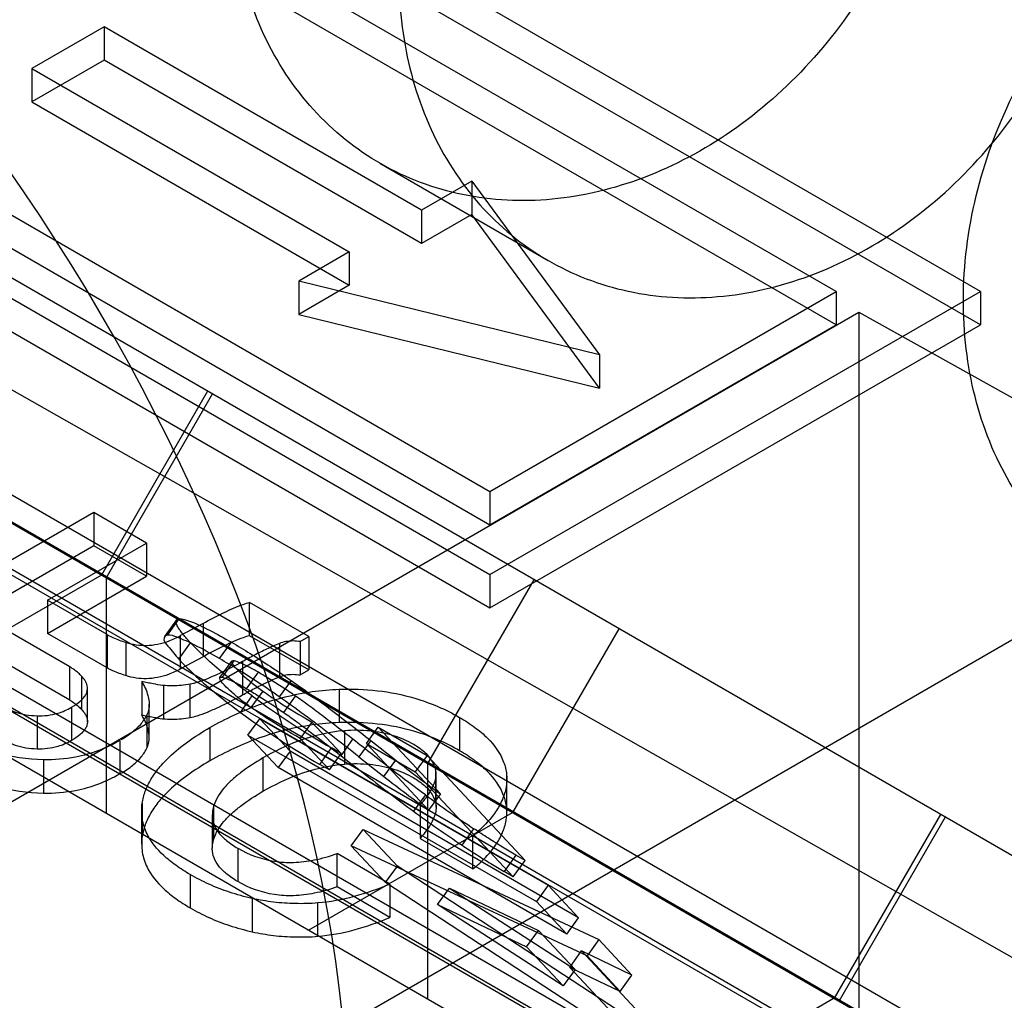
# Model space of a CAD drawing. Header units: millimetres. Extents: x 60 to 337, y 43 to 512.
# Tile 34 of 73: x 148.92 to 153.74, y 211.95 to 216.76. Entities that reach past the tile are written whole.
import ezdxf

# ---------------------------------------------------------------- set-up
doc = ezdxf.new("R2010")
doc.units = ezdxf.units.MM
doc.header["$LTSCALE"] = 36.045028
doc.layers.get('0').update_dxf_attribs({"linetype": 'CONTINUOUS'})

msp = doc.modelspace()

# ---------------------------------------------------------------- linework, layer by layer
at = {"color": 7, "linetype": 'CONTINUOUS'}
for p, q in [((154.8587, 210.8417), (104.5691, 239.8758)), ((105.1005, 239.7033), (155.3902, 210.6692)), ((104.5648, 239.6476), (154.8545, 210.6135)), ((104.832, 239.4651), (155.1216, 210.4311)), ((160.6382, 208.7009), (110.3254, 237.7484)), ((107.017, 237.6493), (157.3066, 208.6152)), ((157.2566, 208.5286), (106.967, 237.5627)), ((161.8566, 205.6418), (106.967, 237.3318)), ((109.8054, 236.8477), (160.1182, 207.8002)), ((153.8675, 210.5022), (133.587, 222.2108)), ((242.3414, 161.9171), (138.7057, 220.7146)), ((153.6267, 215.4254), (145.1414, 220.3243)), ((153.6267, 215.2621), (145.1414, 220.161)), ((142.7373, 218.9362), (151.2226, 214.0374)), ((142.7373, 218.7729), (151.2226, 213.8741)), ((149.3841, 211.1796), (162.112, 218.528)), ((152.9196, 215.4254), (149.2073, 217.5686)), ((152.9196, 215.2621), (149.2073, 217.4053)), ((149.3311, 216.7215), (148.9775, 216.5174)), ((150.8867, 215.8234), (149.3311, 216.7215)), ((149.3311, 216.7215), (149.3311, 216.5582)), ((147.5103, 216.5889), (151.2226, 214.4456)), ((149.3311, 216.5582), (148.9775, 216.3541)), ((150.8867, 215.6601), (149.3311, 216.5582)), ((148.9775, 216.5174), (150.5332, 215.6193)), ((148.9775, 216.5174), (148.9775, 216.3541)), ((147.5103, 216.4256), (151.2226, 214.2823)), ((148.9775, 216.3541), (150.5332, 215.456)), ((150.6834, 216.0533), (151.5084, 215.577)), ((151.1342, 215.9663), (150.8867, 215.8234)), ((151.1342, 215.9663), (151.76, 215.1151)), ((151.1342, 215.9663), (151.1342, 215.803)), ((150.8867, 215.8234), (150.8867, 215.6601)), ((151.1342, 215.803), (150.8867, 215.6601)), ((151.76, 214.9518), (151.1342, 215.803)), ((150.5332, 215.6193), (150.2857, 215.4764)), ((150.5332, 215.6193), (150.5332, 215.456)), ((151.76, 215.1151), (150.2857, 215.4764)), ((150.2857, 215.4764), (150.2857, 215.3131)), ((150.5332, 215.456), (150.2857, 215.3131)), ((151.2226, 214.4456), (152.9196, 215.4254)), ((151.2226, 214.0374), (153.6267, 215.4254)), ((152.9196, 215.4254), (152.9196, 215.2621)), ((153.6267, 215.4254), (153.6267, 215.2621)), ((132.3401, 203.3773), (153.0311, 215.3231)), ((150.2857, 215.3131), (151.76, 214.9518)), ((153.0311, 215.3231), (165.2599, 208.5052)), ((153.0311, 215.3231), (153.0311, 196.9111)), ((151.2226, 214.2823), (152.9196, 215.2621)), ((151.2226, 213.8741), (153.6267, 215.2621)), ((151.76, 215.1151), (151.76, 214.9518)), ((149.8387, 214.9359), (149.3187, 214.0352)), ((149.8618, 214.9225), (149.3418, 214.0218)), ((151.2226, 214.4456), (151.2226, 214.2823)), ((149.2806, 214.3421), (148.0078, 213.6072)), ((149.5398, 214.1924), (149.2806, 214.3421)), ((149.2806, 214.3421), (149.2806, 214.1788)), ((149.2806, 214.1788), (148.0078, 213.4439)), ((149.0542, 213.912), (149.5398, 214.1924)), ((149.5398, 214.0291), (149.2806, 214.1788)), ((149.5398, 214.1924), (149.5398, 214.0291)), ((149.3187, 214.0352), (148.3187, 213.4579)), ((149.0542, 213.7487), (149.5398, 214.0291)), ((149.3418, 214.0218), (149.3418, 212.8671)), ((150.9187, 213.1114), (151.4387, 214.0121)), ((151.2226, 214.0374), (151.2226, 213.8741)), ((149.3462, 213.7434), (149.0542, 213.912)), ((149.0542, 213.912), (149.0542, 213.7487)), ((150.3348, 213.7335), (150.0444, 213.9011)), ((150.0444, 213.7378), (150.0444, 213.9011)), ((149.6854, 213.8152), (149.6275, 213.7349)), ((149.6413, 213.7409), (149.6992, 213.8211)), ((149.1639, 213.5853), (148.8261, 213.7803)), ((149.8163, 213.7983), (149.7057, 213.7384)), ((149.8163, 213.7983), (149.8163, 213.635)), ((151.8539, 213.7724), (151.3339, 212.8717)), ((149.3462, 213.5801), (149.0542, 213.7487)), ((149.3462, 213.7434), (149.3462, 213.5801)), ((149.7057, 213.5751), (149.7057, 213.7384)), ((150.3348, 213.5702), (150.0444, 213.7378)), ((150.2924, 213.709), (150.3348, 213.7335)), ((150.3348, 213.7335), (150.3348, 213.5702)), ((149.438, 213.7057), (149.438, 213.5424)), ((149.6974, 213.6231), (149.7553, 213.7034)), ((149.8972, 213.6258), (149.9552, 213.7061)), ((150.1905, 213.7), (150.1905, 213.5367)), ((150.2924, 213.709), (150.2924, 213.5457)), ((149.8163, 213.635), (149.7057, 213.5751)), ((149.1639, 213.422), (148.8261, 213.617)), ((149.1639, 213.422), (149.1639, 213.5853)), ((149.8993, 213.5326), (149.9572, 213.6129)), ((149.9115, 213.5342), (149.9694, 213.6145)), ((150.0105, 213.6114), (150.0105, 213.4481)), ((149.2224, 213.3748), (149.2224, 213.5381)), ((150.0294, 213.4784), (150.0874, 213.5587)), ((150.2924, 213.5457), (150.3348, 213.5702)), ((149.2496, 213.3165), (149.2496, 213.4798)), ((149.5156, 213.5139), (149.5156, 213.3506)), ((149.6221, 213.4941), (149.6221, 213.3308)), ((149.7532, 213.3372), (149.7532, 213.5005)), ((150.2482, 213.5187), (150.1902, 213.4385)), ((149.9995, 213.3624), (150.0574, 213.4427)), ((150.1091, 213.4669), (150.0512, 213.3866)), ((150.2121, 213.3614), (150.27, 213.4417)), ((150.4833, 213.4753), (150.4833, 213.312)), ((149.1717, 213.3872), (149.1717, 213.2239)), ((149.5521, 213.2386), (149.5521, 213.4019)), ((149.0024, 213.3458), (149.0024, 213.1825)), ((149.5424, 213.1895), (149.5424, 213.3528)), ((151.0735, 213.3379), (151.0735, 213.1746)), ((149.85, 213.288), (149.85, 213.1247)), ((150.0364, 213.2511), (150.0943, 213.3314)), ((150.0943, 213.3314), (151.5086, 212.5149)), ((150.0943, 213.3314), (150.243, 213.1721)), ((150.3501, 213.3146), (150.2921, 213.2344)), ((150.4938, 213.1606), (150.3501, 213.3146)), ((150.6169, 213.2096), (150.6748, 213.2899)), ((150.6748, 213.2899), (150.9148, 213.1513)), ((150.6748, 213.2899), (150.9801, 212.9627)), ((150.0364, 213.2511), (151.4506, 212.4347)), ((150.1851, 213.0918), (150.0364, 213.2511)), ((150.5101, 213.2722), (150.5101, 213.1089)), ((149.4076, 213.2241), (149.4076, 213.0608)), ((150.2921, 213.2344), (150.4359, 213.0803)), ((150.3884, 213.1075), (150.4463, 213.1878)), ((150.4938, 213.1606), (150.4463, 213.1878)), ((150.4931, 213.1499), (150.5511, 213.2302)), ((150.638, 213.2248), (150.5801, 213.1446)), ((150.6169, 213.2096), (150.8569, 213.071)), ((150.9222, 212.8824), (150.6169, 213.2096)), ((150.638, 213.2248), (150.7611, 213.128)), ((150.243, 213.1721), (150.1851, 213.0918)), ((151.6573, 212.3556), (150.243, 213.1721)), ((150.4359, 213.0803), (150.4938, 213.1606)), ((150.5801, 213.1446), (150.7032, 213.0478)), ((150.9148, 213.1513), (150.8569, 213.071)), ((151.3951, 212.6366), (150.9148, 213.1513)), ((149.0335, 213.1301), (149.0335, 212.9668)), ((150.1101, 213.1388), (150.1101, 212.9755)), ((151.5993, 212.2753), (150.1851, 213.0918)), ((150.4359, 213.0803), (150.3884, 213.1075)), ((150.7032, 213.0478), (150.7611, 213.128)), ((150.9187, 211.9567), (150.9187, 213.1114)), ((150.8569, 213.071), (151.3371, 212.5563)), ((150.9569, 212.9186), (150.9569, 213.0819)), ((150.9591, 212.8979), (150.9591, 213.0612)), ((151.3039, 213.058), (151.3039, 212.8947)), ((151.3049, 212.872), (151.3049, 213.0353)), ((150.9062, 212.9577), (150.8483, 212.8774)), ((150.9801, 212.9627), (150.9222, 212.8824)), ((149.5182, 212.9168), (149.5182, 212.7535)), ((149.8682, 212.9023), (149.8682, 212.739)), ((150.88, 212.9078), (150.88, 212.7445)), ((149.5154, 212.8791), (149.5154, 212.7158)), ((149.8617, 212.8597), (149.8617, 212.6964)), ((150.3339, 212.2944), (151.3339, 212.8717)), ((153.4308, 212.862), (152.9108, 211.9614)), ((153.4539, 212.8486), (152.9339, 211.9479)), ((150.5429, 212.7083), (150.6009, 212.7886)), ((150.6009, 212.7886), (151.7564, 212.2493)), ((150.6009, 212.7886), (150.7689, 212.6085)), ((151.0859, 212.7116), (151.1438, 212.7919)), ((151.1392, 212.5949), (151.1392, 212.7582)), ((151.6985, 212.1691), (150.5429, 212.7083)), ((150.711, 212.5282), (150.5429, 212.7083)), ((150.88, 212.7445), (151.1392, 212.5949)), ((149.9865, 212.6963), (149.9865, 212.533)), ((150.7322, 212.5202), (150.473, 212.6699)), ((150.473, 212.5066), (150.473, 212.6699)), ((151.3499, 212.6626), (151.292, 212.5824)), ((151.3951, 212.6366), (151.3499, 212.6626)), ((151.3371, 212.5563), (151.3951, 212.6366)), ((149.7532, 212.5676), (149.7532, 212.4043)), ((150.711, 212.5282), (150.7689, 212.6085)), ((152.4418, 211.5147), (150.7689, 212.6085)), ((151.3371, 212.5563), (151.292, 212.5824)), ((152.3839, 211.4345), (150.711, 212.5282)), ((150.7322, 212.5202), (150.7322, 212.3569)), ((151.5086, 212.5149), (151.4506, 212.4347)), ((151.6573, 212.3556), (151.5086, 212.5149)), ((150.7322, 212.3569), (150.473, 212.5066)), ((150.9662, 212.4208), (151.0241, 212.5011)), ((151.0241, 212.5011), (151.4605, 212.294)), ((151.0241, 212.5011), (151.6399, 212.1017)), ((150.0565, 212.4504), (150.0565, 212.2871)), ((150.3788, 212.2648), (150.3788, 212.4281)), ((150.9662, 212.4208), (151.4026, 212.2137)), ((151.582, 212.0214), (150.9662, 212.4208)), ((151.4506, 212.4347), (151.5993, 212.2753)), ((151.5993, 212.2753), (151.6573, 212.3556)), ((151.4026, 212.2137), (151.4605, 212.294)), ((151.4605, 212.294), (151.6399, 212.1017)), ((151.7564, 212.2493), (151.6985, 212.1691)), ((151.9189, 212.0751), (151.7564, 212.2493)), ((151.582, 212.0214), (151.4026, 212.2137)), ((151.6139, 212.1125), (151.6719, 212.1928)), ((151.9189, 212.0751), (151.6719, 212.1928)), ((151.936, 211.9097), (151.6719, 212.1928)), ((151.6985, 212.1691), (151.861, 211.9948)), ((151.6399, 212.1017), (151.582, 212.0214)), ((151.861, 211.9948), (151.6139, 212.1125)), ((151.6139, 212.1125), (151.8781, 211.8294)), ((151.861, 211.9948), (151.9189, 212.0751)), ((152.9108, 211.9614), (151.9108, 211.384))]:
    msp.add_line(p, q, dxfattribs=at)
for centre, radius, start, end in [((152.5016, 216.7474), 4.1104, 233.5138, 239.9982), ((152.4555, 216.685), 4.1317, 233.5292, 239.9801), ((154.9348, 218.4267), 6.745, 231.77315, 234.10433), ((154.8194, 218.2704), 6.6497, 231.75643, 234.12101), ((154.6747, 218.1056), 6.3799, 233.79433, 236.39667), ((154.5744, 217.9646), 6.3058, 233.77906, 236.41196)]:
    msp.add_arc(centre, radius, start, end, dxfattribs=at)
msp.add_ellipse((146.3755, 213.6208), major_axis=(-2.9514, 5.024), ratio=0.582373, start_param=-2.360549, end_param=-0.789753, dxfattribs=at)
for points, knots in [([(153.9227, 216.4926), (154.0096, 216.6432), (154.1504, 216.9605), (154.252, 217.461), (154.2368, 217.9517), (154.1051, 218.401), (153.8634, 218.7791), (153.5259, 219.0578), (153.1173, 219.2148), (152.6687, 219.2392), (152.2106, 219.1313), (151.7734, 218.8991), (151.3873, 218.5591), (151.1815, 218.2768), (151.0942, 218.1255)], [0, 0, 0, 0, 0.091492, 0.1809, 0.266408, 0.347106, 0.424233, 0.498884, 0.573437, 0.650502, 0.731638, 0.817946, 0.908176, 1, 1, 1, 1]), ([(153.0977, 216.9689), (153.0107, 216.8182), (152.8063, 216.5376), (152.4237, 216.1994), (151.9911, 215.9673), (151.5361, 215.8567), (151.0879, 215.8769), (150.6777, 216.0299), (150.3374, 216.3052), (150.092, 216.6815), (149.9564, 217.1322), (149.9389, 217.6269), (150.0403, 218.1312), (150.1819, 218.4506), (150.2692, 218.6019)], [0, 0, 0, 0, 0.091492, 0.180901, 0.266409, 0.347108, 0.424235, 0.498886, 0.573439, 0.650503, 0.731639, 0.817946, 0.908177, 1, 1, 1, 1]), ([(151.0942, 218.1255), (151.0072, 217.9749), (150.8664, 217.6576), (150.7649, 217.1571), (150.7801, 216.6665), (150.9118, 216.2171), (151.1534, 215.839), (151.491, 215.5603), (151.8996, 215.4033), (152.3482, 215.3789), (152.8063, 215.4868), (153.2434, 215.719), (153.6295, 216.059), (153.8353, 216.3414), (153.9227, 216.4926)], [0, 0, 0, 0, 0.091492, 0.1809, 0.266408, 0.347106, 0.424233, 0.498884, 0.573437, 0.650502, 0.731638, 0.817946, 0.908176, 1, 1, 1, 1]), ([(156.6898, 214.895), (156.6028, 214.7444), (156.3984, 214.4638), (156.0158, 214.1256), (155.5833, 213.8934), (155.1282, 213.7828), (154.68, 213.803), (154.2698, 213.956), (153.9296, 214.2313), (153.6841, 214.6077), (153.5485, 215.0583), (153.531, 215.553), (153.6325, 216.0574), (153.774, 216.3768), (153.8613, 216.528)], [0, 0, 0, 0, 0.091492, 0.180901, 0.266409, 0.347108, 0.424235, 0.498886, 0.573439, 0.650503, 0.731639, 0.817946, 0.908177, 1, 1, 1, 1]), ([(149.8163, 213.7983), (149.8505, 213.8167), (149.9147, 213.8506), (149.991, 213.8851), (150.0338, 213.8986), (150.0444, 213.9011)], [0, 0, 0, 0, 0.464706, 0.869104, 1, 1, 1, 1]), ([(149.7553, 213.7034), (149.7487, 213.7104), (149.7365, 213.7238), (149.7199, 213.7432), (149.7062, 213.7606), (149.6945, 213.7775), (149.6868, 213.7913), (149.6835, 213.8023), (149.6829, 213.8086), (149.6842, 213.814), (149.6877, 213.818), (149.693, 213.8204), (149.697, 213.821), (149.6992, 213.8211)], [0, 0, 0, 0, 0.189373, 0.358198, 0.504953, 0.628299, 0.763918, 0.814265, 0.854738, 0.888326, 0.920073, 0.955856, 1, 1, 1, 1]), ([(149.6992, 213.8211), (149.7031, 213.8214), (149.712, 213.8208), (149.734, 213.816), (149.7649, 213.8047), (149.8056, 213.7866), (149.8697, 213.7545), (149.9199, 213.7264), (149.9552, 213.7061)], [0, 0, 0, 0, 0.041193, 0.094552, 0.238895, 0.389047, 0.56795, 1, 1, 1, 1]), ([(149.3462, 213.7434), (149.3556, 213.7384), (149.3751, 213.7288), (149.4058, 213.7163), (149.4271, 213.709), (149.438, 213.7057)], [0, 0, 0, 0, 0.321414, 0.65512, 1, 1, 1, 1]), ([(149.438, 213.7057), (149.4705, 213.6951), (149.5418, 213.6838), (149.6336, 213.7039), (149.6866, 213.7281), (149.7057, 213.7384)], [0, 0, 0, 0, 0.370249, 0.764279, 1, 1, 1, 1]), ([(149.6413, 213.7409), (149.6341, 213.7403), (149.6144, 213.719), (149.6569, 213.6739), (149.6784, 213.6434), (149.6974, 213.6231)], [0, 0, 0, 0, 0.145391, 0.439245, 1, 1, 1, 1]), ([(149.8972, 213.6258), (149.8573, 213.6488), (149.7893, 213.687), (149.705, 213.7259), (149.6578, 213.742), (149.6413, 213.7409)], [0, 0, 0, 0, 0.490141, 0.823646, 1, 1, 1, 1]), ([(150.0444, 213.7378), (150.0338, 213.7353), (149.991, 213.7218), (149.9147, 213.6873), (149.8505, 213.6534), (149.8163, 213.635)], [0, 0, 0, 0, 0.130896, 0.535294, 1, 1, 1, 1]), ([(150.0574, 213.4427), (150.0102, 213.4776), (149.9319, 213.5383), (149.8316, 213.626), (149.7786, 213.6783), (149.7553, 213.7034)], [0, 0, 0, 0, 0.441399, 0.74288, 1, 1, 1, 1]), ([(149.9552, 213.7061), (149.9862, 213.6883), (150.0505, 213.6499), (150.1481, 213.5873), (150.2144, 213.5423), (150.2482, 213.5187)], [0, 0, 0, 0, 0.308561, 0.645348, 1, 1, 1, 1]), ([(150.1905, 213.7), (150.1695, 213.6911), (150.1283, 213.6727), (150.0683, 213.6431), (150.0294, 213.6222), (150.0105, 213.6114)], [0, 0, 0, 0, 0.340426, 0.673846, 1, 1, 1, 1]), ([(150.2924, 213.709), (150.2809, 213.7111), (150.2573, 213.7132), (150.2228, 213.7103), (150.2007, 213.7042), (150.1905, 213.7)], [0, 0, 0, 0, 0.340089, 0.680343, 1, 1, 1, 1]), ([(149.6974, 213.6231), (149.7242, 213.5943), (149.7848, 213.5351), (149.886, 213.4485), (149.9604, 213.3913), (149.9995, 213.3624)], [0, 0, 0, 0, 0.295857, 0.634797, 1, 1, 1, 1]), ([(150.1902, 213.4385), (150.1565, 213.462), (150.0902, 213.5071), (149.9925, 213.5696), (149.9283, 213.608), (149.8972, 213.6258)], [0, 0, 0, 0, 0.354652, 0.691439, 1, 1, 1, 1]), ([(149.2225, 213.5379), (149.2174, 213.5437), (149.2059, 213.5552), (149.1862, 213.5711), (149.1716, 213.5807), (149.1639, 213.5853)], [0, 0, 0, 0, 0.307569, 0.644419, 1, 1, 1, 1]), ([(149.438, 213.5424), (149.4271, 213.5457), (149.4058, 213.553), (149.3751, 213.5655), (149.3556, 213.5751), (149.3462, 213.5801)], [0, 0, 0, 0, 0.34488, 0.678586, 1, 1, 1, 1]), ([(149.7057, 213.5751), (149.6866, 213.5648), (149.6336, 213.5406), (149.5418, 213.5205), (149.4705, 213.5318), (149.438, 213.5424)], [0, 0, 0, 0, 0.235721, 0.629751, 1, 1, 1, 1]), ([(150.0105, 213.6114), (149.9717, 213.5905), (149.9149, 213.5609), (149.84, 213.5275), (149.7934, 213.5102), (149.7647, 213.5025), (149.7532, 213.5005)], [0, 0, 0, 0, 0.469782, 0.684446, 0.875279, 1, 1, 1, 1]), ([(149.9694, 213.6145), (149.9653, 213.6153), (149.952, 213.6149), (149.9645, 213.591), (149.9732, 213.5826), (149.9803, 213.5752)], [0, 0, 0, 0, 0.218892, 0.463648, 1, 1, 1, 1]), ([(150.0874, 213.5587), (150.0715, 213.568), (150.0425, 213.5843), (150.0033, 213.6033), (149.9796, 213.6122), (149.9694, 213.6145)], [0, 0, 0, 0, 0.422634, 0.760678, 1, 1, 1, 1]), ([(149.9803, 213.5752), (149.9905, 213.5639), (150.0157, 213.5401), (150.0588, 213.5041), (150.0916, 213.4795), (150.1091, 213.4669)], [0, 0, 0, 0, 0.269993, 0.615569, 1, 1, 1, 1]), ([(149.1717, 213.3872), (149.1865, 213.3958), (149.207, 213.4095), (149.2293, 213.4311), (149.2408, 213.4467), (149.2477, 213.4623), (149.2511, 213.4826), (149.2462, 213.5039), (149.2348, 213.5235), (149.2269, 213.5333), (149.2224, 213.5381)], [0, 0, 0, 0, 0.267283, 0.382815, 0.485353, 0.568337, 0.646281, 0.804059, 0.897442, 1, 1, 1, 1]), ([(149.9218, 213.4951), (149.9145, 213.5028), (149.9057, 213.5112), (149.8947, 213.5351), (149.9074, 213.535), (149.9115, 213.5342)], [0, 0, 0, 0, 0.554437, 0.78222, 1, 1, 1, 1]), ([(149.9115, 213.5342), (149.9217, 213.5319), (149.9454, 213.523), (149.9846, 213.504), (150.0136, 213.4877), (150.0294, 213.4784)], [0, 0, 0, 0, 0.239322, 0.577366, 1, 1, 1, 1]), ([(150.0105, 213.4481), (150.0294, 213.4589), (150.0683, 213.4798), (150.1283, 213.5094), (150.1695, 213.5278), (150.1905, 213.5367)], [0, 0, 0, 0, 0.326154, 0.659574, 1, 1, 1, 1]), ([(150.27, 213.4417), (150.2491, 213.4563), (150.2078, 213.4843), (150.1469, 213.5233), (150.1068, 213.5475), (150.0874, 213.5587)], [0, 0, 0, 0, 0.353153, 0.68953, 1, 1, 1, 1]), ([(150.1905, 213.5367), (150.2007, 213.5409), (150.2228, 213.547), (150.2573, 213.5499), (150.2809, 213.5478), (150.2924, 213.5457)], [0, 0, 0, 0, 0.319657, 0.659911, 1, 1, 1, 1]), ([(149.5156, 213.5139), (149.5283, 213.4926), (149.5488, 213.4502), (149.555, 213.3923), (149.5462, 213.3618), (149.5424, 213.3528)], [0, 0, 0, 0, 0.441549, 0.827329, 1, 1, 1, 1]), ([(149.618, 213.4943), (149.6026, 213.4964), (149.5778, 213.5009), (149.5436, 213.5075), (149.5249, 213.5117), (149.5156, 213.5139)], [0, 0, 0, 0, 0.447137, 0.725003, 1, 1, 1, 1]), ([(149.7532, 213.5005), (149.7391, 213.4977), (149.7101, 213.4935), (149.6649, 213.4914), (149.634, 213.4928), (149.618, 213.4943)], [0, 0, 0, 0, 0.319275, 0.644362, 1, 1, 1, 1]), ([(150.0512, 213.3866), (150.0342, 213.3988), (150.0023, 213.4228), (149.959, 213.4589), (149.9329, 213.4829), (149.9218, 213.4951)], [0, 0, 0, 0, 0.371339, 0.707516, 1, 1, 1, 1]), ([(150.0294, 213.4784), (150.0489, 213.4672), (150.089, 213.4431), (150.1499, 213.404), (150.1911, 213.376), (150.2121, 213.3614)], [0, 0, 0, 0, 0.31047, 0.646847, 1, 1, 1, 1]), ([(150.2482, 213.5187), (150.3106, 213.4749), (150.4415, 213.3781), (150.5701, 213.2783), (150.638, 213.2248)], [0, 0, 0, 0, 0.46887, 1, 1, 1, 1]), ([(150.4833, 213.4753), (150.6079, 213.4799), (150.8154, 213.4588), (151.0048, 213.3776), (151.0735, 213.3379)], [0, 0, 0, 0, 0.610783, 1, 1, 1, 1]), ([(149.7532, 213.3372), (149.7647, 213.3392), (149.7934, 213.3469), (149.84, 213.3642), (149.9149, 213.3976), (149.9717, 213.4272), (150.0105, 213.4481)], [0, 0, 0, 0, 0.124721, 0.315554, 0.530218, 1, 1, 1, 1]), ([(149.85, 213.288), (149.926, 213.3318), (150.0882, 213.4078), (150.3053, 213.4621), (150.4394, 213.4737), (150.4833, 213.4753)], [0, 0, 0, 0, 0.394872, 0.801913, 1, 1, 1, 1]), ([(150.1091, 213.4669), (150.1326, 213.45), (150.2114, 213.3969), (150.2929, 213.3479), (150.3501, 213.3146)], [0, 0, 0, 0, 0.304173, 1, 1, 1, 1]), ([(150.5801, 213.1446), (150.5345, 213.1804), (150.4454, 213.2499), (150.3157, 213.3483), (150.231, 213.4099), (150.1902, 213.4385)], [0, 0, 0, 0, 0.356488, 0.694065, 1, 1, 1, 1]), ([(150.5511, 213.2302), (150.504, 213.2671), (150.432, 213.323), (150.3381, 213.3932), (150.2914, 213.4269), (150.27, 213.4417)], [0, 0, 0, 0, 0.509889, 0.777914, 1, 1, 1, 1]), ([(148.852, 213.3832), (148.866, 213.3753), (148.8972, 213.3619), (148.948, 213.3496), (148.984, 213.3462), (149.0024, 213.3458)], [0, 0, 0, 0, 0.309547, 0.646766, 1, 1, 1, 1]), ([(149.0024, 213.3458), (149.0365, 213.3444), (149.0961, 213.3513), (149.1504, 213.375), (149.1717, 213.3872)], [0, 0, 0, 0, 0.581685, 1, 1, 1, 1]), ([(149.1639, 213.422), (149.1716, 213.4174), (149.1862, 213.4078), (149.2059, 213.3919), (149.2174, 213.3804), (149.2225, 213.3746)], [0, 0, 0, 0, 0.355583, 0.692435, 1, 1, 1, 1]), ([(150.2921, 213.2344), (150.235, 213.2676), (150.1535, 213.3166), (150.0746, 213.3697), (150.0512, 213.3866)], [0, 0, 0, 0, 0.695827, 1, 1, 1, 1]), ([(149.2224, 213.3748), (149.2269, 213.37), (149.2348, 213.3602), (149.2462, 213.3406), (149.2511, 213.3193), (149.2477, 213.299), (149.2408, 213.2834), (149.2293, 213.2678), (149.207, 213.2462), (149.1865, 213.2325), (149.1717, 213.2239)], [0, 0, 0, 0, 0.102558, 0.195941, 0.353719, 0.431663, 0.514647, 0.617185, 0.732717, 1, 1, 1, 1]), ([(149.5424, 213.3528), (149.5347, 213.3368), (149.5141, 213.3053), (149.47, 213.2631), (149.4346, 213.2382), (149.414, 213.227)], [0, 0, 0, 0, 0.291861, 0.613277, 1, 1, 1, 1]), ([(149.5156, 213.3506), (149.5249, 213.3484), (149.5436, 213.3442), (149.5778, 213.3376), (149.6026, 213.3331), (149.618, 213.331)], [0, 0, 0, 0, 0.274997, 0.552863, 1, 1, 1, 1]), ([(149.5424, 213.1895), (149.5462, 213.1985), (149.555, 213.229), (149.5488, 213.2869), (149.5283, 213.3293), (149.5156, 213.3506)], [0, 0, 0, 0, 0.172671, 0.558451, 1, 1, 1, 1]), ([(149.618, 213.331), (149.634, 213.3295), (149.6649, 213.3281), (149.7101, 213.3302), (149.7391, 213.3344), (149.7532, 213.3372)], [0, 0, 0, 0, 0.355638, 0.680725, 1, 1, 1, 1]), ([(150.2121, 213.3614), (150.2335, 213.3466), (150.2801, 213.313), (150.374, 213.2427), (150.4461, 213.1868), (150.4931, 213.1499)], [0, 0, 0, 0, 0.222086, 0.490111, 1, 1, 1, 1]), ([(151.0735, 213.3379), (151.0996, 213.3228), (151.148, 213.2916), (151.2278, 213.2247), (151.2865, 213.1456), (151.3019, 213.0787), (151.3039, 213.058)], [0, 0, 0, 0, 0.240893, 0.459005, 0.833103, 1, 1, 1, 1]), ([(149.5182, 212.9168), (149.5211, 212.9369), (149.5318, 212.9776), (149.5602, 213.036), (149.6004, 213.0925), (149.6601, 213.1557), (149.7436, 213.2227), (149.8128, 213.2665), (149.85, 213.288)], [0, 0, 0, 0, 0.118598, 0.243295, 0.377208, 0.522345, 0.749338, 1, 1, 1, 1]), ([(150.4833, 213.312), (150.4394, 213.3104), (150.3053, 213.2988), (150.0882, 213.2445), (149.926, 213.1685), (149.85, 213.1247)], [0, 0, 0, 0, 0.198087, 0.605128, 1, 1, 1, 1]), ([(151.0735, 213.1746), (151.0048, 213.2143), (150.8154, 213.2955), (150.6079, 213.3166), (150.4833, 213.312)], [0, 0, 0, 0, 0.389217, 1, 1, 1, 1]), ([(150.5101, 213.2722), (150.4326, 213.2665), (150.2928, 213.233), (150.1652, 213.1706), (150.1101, 213.1388)], [0, 0, 0, 0, 0.549758, 1, 1, 1, 1]), ([(150.8489, 213.2042), (150.8183, 213.2228), (150.748, 213.2526), (150.6327, 213.2749), (150.5512, 213.2757), (150.5101, 213.2722)], [0, 0, 0, 0, 0.306539, 0.646806, 1, 1, 1, 1]), ([(149.0335, 213.1301), (148.9559, 213.1314), (148.8272, 213.1501), (148.7095, 213.2021), (148.6662, 213.2271)], [0, 0, 0, 0, 0.608161, 1, 1, 1, 1]), ([(149.0024, 213.1825), (148.984, 213.1829), (148.948, 213.1863), (148.8972, 213.1986), (148.866, 213.212), (148.852, 213.2199)], [0, 0, 0, 0, 0.353234, 0.690453, 1, 1, 1, 1]), ([(149.1717, 213.2239), (149.1504, 213.2117), (149.0961, 213.188), (149.0365, 213.1811), (149.0024, 213.1825)], [0, 0, 0, 0, 0.418315, 1, 1, 1, 1]), ([(149.4076, 213.2241), (149.3749, 213.2052), (149.3049, 213.1721), (149.1793, 213.1365), (149.0864, 213.1292), (149.0335, 213.1301)], [0, 0, 0, 0, 0.290044, 0.592654, 1, 1, 1, 1]), ([(149.414, 213.0638), (149.4346, 213.0749), (149.4701, 213.0998), (149.5141, 213.142), (149.5347, 213.1735), (149.5424, 213.1895)], [0, 0, 0, 0, 0.386537, 0.70805, 1, 1, 1, 1]), ([(150.9062, 212.9577), (150.8513, 212.9979), (150.7326, 213.0883), (150.615, 213.1801), (150.5511, 213.2302)], [0, 0, 0, 0, 0.455719, 1, 1, 1, 1]), ([(150.9568, 213.0798), (150.9531, 213.0952), (150.9402, 213.1282), (150.9016, 213.1706), (150.8678, 213.1937), (150.8489, 213.2042)], [0, 0, 0, 0, 0.27966, 0.616206, 1, 1, 1, 1]), ([(150.4931, 213.1499), (150.5346, 213.1174), (150.616, 213.0537), (150.7342, 212.9626), (150.8112, 212.9046), (150.8483, 212.8774)], [0, 0, 0, 0, 0.353412, 0.692368, 1, 1, 1, 1]), ([(151.3039, 212.8947), (151.3019, 212.9154), (151.2865, 212.9823), (151.2278, 213.0614), (151.148, 213.1283), (151.0996, 213.1595), (151.0735, 213.1746)], [0, 0, 0, 0, 0.166897, 0.540995, 0.759107, 1, 1, 1, 1]), ([(149.85, 213.1247), (149.8128, 213.1032), (149.7436, 213.0594), (149.6601, 212.9924), (149.6004, 212.9292), (149.5602, 212.8727), (149.5318, 212.8143), (149.5211, 212.7736), (149.5182, 212.7535)], [0, 0, 0, 0, 0.250662, 0.477655, 0.622792, 0.756705, 0.881402, 1, 1, 1, 1]), ([(150.1101, 213.1388), (150.0721, 213.1168), (150.0185, 213.0826), (149.9561, 213.0308), (149.9066, 212.9801), (149.8779, 212.9349), (149.8682, 212.9023)], [0, 0, 0, 0, 0.382253, 0.551151, 0.70413, 1, 1, 1, 1]), ([(150.1101, 212.9755), (150.1652, 213.0073), (150.2928, 213.0697), (150.4326, 213.1031), (150.5101, 213.1089)], [0, 0, 0, 0, 0.450242, 1, 1, 1, 1]), ([(150.5101, 213.1089), (150.5512, 213.1124), (150.6327, 213.1116), (150.748, 213.0893), (150.8183, 213.0595), (150.8489, 213.0409)], [0, 0, 0, 0, 0.353194, 0.693461, 1, 1, 1, 1]), ([(148.6662, 213.0638), (148.7095, 213.0388), (148.8272, 212.9868), (148.9559, 212.9681), (149.0335, 212.9668)], [0, 0, 0, 0, 0.391839, 1, 1, 1, 1]), ([(149.0335, 212.9668), (149.0864, 212.9659), (149.1793, 212.9732), (149.3049, 213.0088), (149.3749, 213.0419), (149.4076, 213.0608)], [0, 0, 0, 0, 0.407346, 0.709956, 1, 1, 1, 1]), ([(150.88, 212.9078), (150.8967, 212.9266), (150.9256, 212.9628), (150.9521, 213.0135), (150.9601, 213.0534), (150.9589, 213.073), (150.9569, 213.0819)], [0, 0, 0, 0, 0.383364, 0.70568, 0.859895, 1, 1, 1, 1]), ([(151.3039, 213.058), (151.3058, 213.0373), (151.3042, 212.9948), (151.2852, 212.9322), (151.251, 212.8716), (151.2113, 212.8238), (151.1726, 212.7863), (151.1507, 212.7675), (151.1392, 212.7582)], [0, 0, 0, 0, 0.174582, 0.353947, 0.546211, 0.756771, 0.875516, 1, 1, 1, 1]), ([(150.8489, 213.0409), (150.8678, 213.0304), (150.9016, 213.0073), (150.9402, 212.9649), (150.9531, 212.9319), (150.9568, 212.9165)], [0, 0, 0, 0, 0.383789, 0.720329, 1, 1, 1, 1]), ([(149.8682, 212.739), (149.8779, 212.7716), (149.9066, 212.8168), (149.9561, 212.8675), (150.0185, 212.9193), (150.0721, 212.9535), (150.1101, 212.9755)], [0, 0, 0, 0, 0.29587, 0.448849, 0.617747, 1, 1, 1, 1]), ([(149.7532, 212.5676), (149.729, 212.5816), (149.6838, 212.6104), (149.6076, 212.6717), (149.5445, 212.7471), (149.5144, 212.8395), (149.5145, 212.8917), (149.5182, 212.9168)], [0, 0, 0, 0, 0.187304, 0.358676, 0.656316, 0.829626, 1, 1, 1, 1]), ([(149.8682, 212.9023), (149.8638, 212.8877), (149.8591, 212.8573), (149.8679, 212.8114), (149.8932, 212.7692), (149.9335, 212.73), (149.9672, 212.7075), (149.9865, 212.6963)], [0, 0, 0, 0, 0.17763, 0.350319, 0.53201, 0.740345, 1, 1, 1, 1]), ([(150.9569, 212.9186), (150.9589, 212.9097), (150.9601, 212.8901), (150.9521, 212.8502), (150.9256, 212.7995), (150.8967, 212.7633), (150.88, 212.7445)], [0, 0, 0, 0, 0.140105, 0.29432, 0.616636, 1, 1, 1, 1]), ([(151.1392, 212.5949), (151.1507, 212.6042), (151.1726, 212.623), (151.2113, 212.6605), (151.251, 212.7083), (151.2852, 212.7689), (151.3042, 212.8315), (151.3058, 212.874), (151.3039, 212.8947)], [0, 0, 0, 0, 0.124484, 0.243229, 0.453789, 0.646053, 0.825418, 1, 1, 1, 1]), ([(149.5182, 212.7535), (149.5145, 212.7284), (149.5144, 212.6762), (149.5445, 212.5838), (149.6076, 212.5084), (149.6838, 212.4471), (149.729, 212.4183), (149.7532, 212.4043)], [0, 0, 0, 0, 0.170374, 0.343684, 0.641324, 0.812696, 1, 1, 1, 1]), ([(151.3499, 212.6626), (151.3279, 212.6755), (151.2826, 212.7026), (151.2139, 212.7457), (151.1675, 212.7762), (151.1438, 212.7919)], [0, 0, 0, 0, 0.315046, 0.649884, 1, 1, 1, 1]), ([(149.9865, 212.533), (149.9672, 212.5442), (149.9335, 212.5667), (149.8932, 212.6059), (149.8679, 212.6481), (149.8591, 212.694), (149.8638, 212.7244), (149.8682, 212.739)], [0, 0, 0, 0, 0.259655, 0.46799, 0.649681, 0.82237, 1, 1, 1, 1]), ([(151.0859, 212.7116), (151.1095, 212.6959), (151.156, 212.6654), (151.2247, 212.6223), (151.2699, 212.5952), (151.292, 212.5824)], [0, 0, 0, 0, 0.350117, 0.684954, 1, 1, 1, 1]), ([(149.9865, 212.6963), (150.0416, 212.6645), (150.1335, 212.6315), (150.2628, 212.6242), (150.3664, 212.6373), (150.4368, 212.6569), (150.473, 212.6699)], [0, 0, 0, 0, 0.379758, 0.565452, 0.770209, 1, 1, 1, 1]), ([(150.0565, 212.4504), (150.0193, 212.4589), (149.9474, 212.4788), (149.8457, 212.5178), (149.7827, 212.5501), (149.7532, 212.5676)], [0, 0, 0, 0, 0.350906, 0.685267, 1, 1, 1, 1]), ([(150.473, 212.5066), (150.4368, 212.4936), (150.3664, 212.474), (150.2628, 212.4609), (150.1335, 212.4682), (150.0416, 212.5012), (149.9865, 212.533)], [0, 0, 0, 0, 0.229791, 0.434548, 0.620242, 1, 1, 1, 1]), ([(150.7322, 212.5202), (150.6751, 212.4963), (150.5596, 212.4556), (150.4388, 212.433), (150.3788, 212.4281)], [0, 0, 0, 0, 0.506895, 1, 1, 1, 1]), ([(150.3788, 212.4281), (150.3425, 212.4253), (150.2698, 212.4232), (150.1619, 212.4305), (150.0911, 212.4425), (150.0565, 212.4504)], [0, 0, 0, 0, 0.336736, 0.672204, 1, 1, 1, 1]), ([(149.7532, 212.4043), (149.7827, 212.3868), (149.8457, 212.3545), (149.9474, 212.3155), (150.0193, 212.2956), (150.0565, 212.2871)], [0, 0, 0, 0, 0.314733, 0.649094, 1, 1, 1, 1]), ([(150.3788, 212.2648), (150.4388, 212.2697), (150.5596, 212.2923), (150.6751, 212.333), (150.7322, 212.3569)], [0, 0, 0, 0, 0.493105, 1, 1, 1, 1]), ([(150.0565, 212.2871), (150.0911, 212.2792), (150.1619, 212.2672), (150.2698, 212.2599), (150.3425, 212.262), (150.3788, 212.2648)], [0, 0, 0, 0, 0.327805, 0.663254, 1, 1, 1, 1])]:
    msp.add_open_spline(points, degree=3, knots=knots, dxfattribs=at)

doc.saveas('drawing.dxf')
